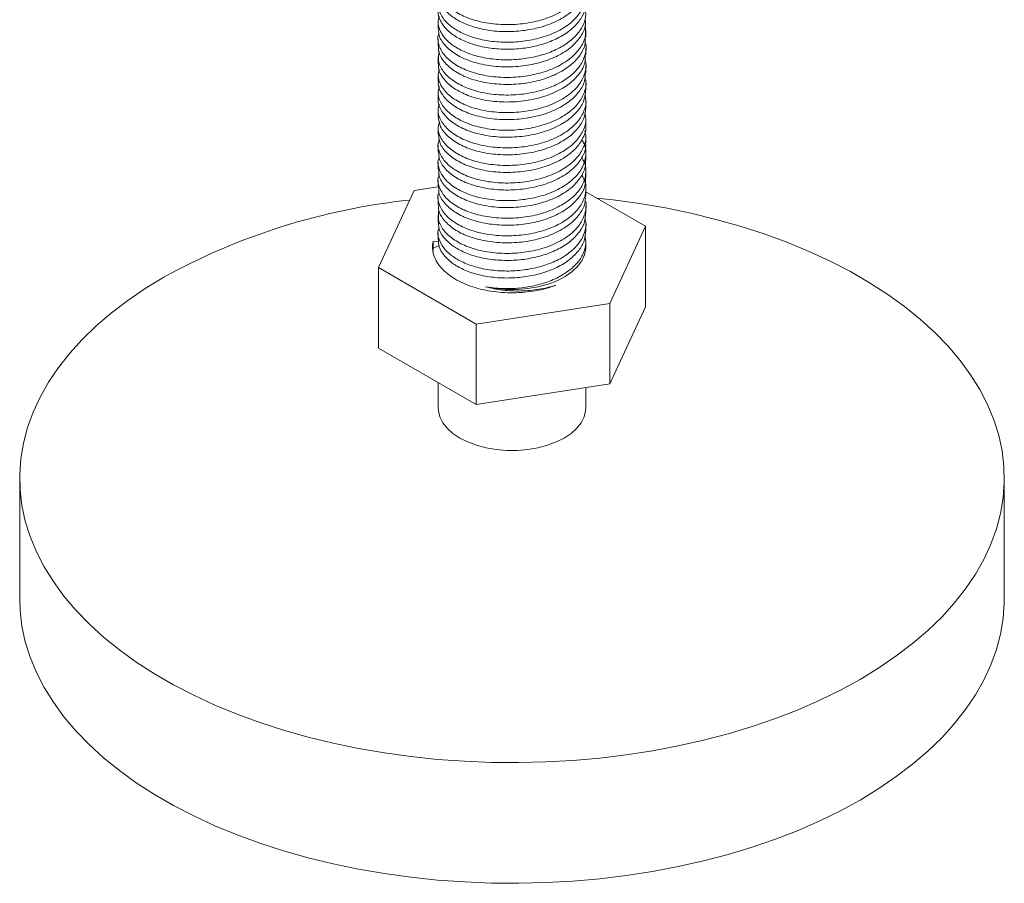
# Model space of a CAD drawing. Header units: millimetres. Extents: x 0 to 210, y 0 to 297.
# Tile 8 of 11: x 107 to 147, y 139 to 174. Entities that reach past the tile are written whole.
import ezdxf

# ---------------------------------------------------------------- set-up
doc = ezdxf.new("R2010")
doc.units = ezdxf.units.MM

msp = doc.modelspace()

# ---------------------------------------------------------------- linework, layer by layer
at = {"color": 7, "linetype": 'Continuous', "lineweight": 15}
for p, q in [((124.067, 173.585), (124.067, 173.301)), ((130.067, 172.944), (130.067, 173.228)), ((124.067, 172.871), (124.067, 172.587)), ((130.067, 172.229), (130.067, 172.514)), ((124.067, 172.156), (124.067, 171.872)), ((130.067, 171.515), (130.067, 171.799)), ((124.067, 171.442), (124.067, 171.158)), ((130.067, 170.8), (130.067, 171.085)), ((124.067, 170.727), (124.067, 170.443)), ((124.067, 170.013), (124.067, 169.729)), ((130.067, 170.086), (130.067, 170.37)), ((130.067, 169.371), (130.067, 169.655)), ((124.067, 169.298), (124.067, 169.014)), ((130.067, 168.657), (130.067, 168.941)), ((124.067, 168.584), (124.067, 168.3)), ((130.067, 167.943), (130.067, 168.227)), ((124.067, 167.869), (124.067, 167.585)), ((130.067, 167.228), (130.067, 167.512)), ((124.067, 166.876), (123.098, 166.726)), ((124.067, 167.155), (124.067, 166.871)), ((123.098, 166.726), (121.645, 163.596)), ((124.067, 166.44), (124.067, 166.156)), ((130.067, 166.514), (130.067, 166.798)), ((132.489, 165.273), (130.067, 166.671)), ((130.067, 165.799), (130.067, 166.083)), ((124.067, 165.726), (124.067, 165.442)), ((130.067, 165.085), (130.067, 165.369)), ((131.036, 162.143), (132.489, 165.273)), ((132.489, 162.007), (132.489, 165.273)), ((124.067, 165.011), (124.067, 164.727)), ((124.11, 164.489), (123.858, 164.386)), ((123.859, 164.385), (123.859, 164.643)), ((124.087, 164.636), (123.861, 164.652)), ((130.067, 164.434), (130.067, 164.654)), ((123.861, 164.264), (123.861, 164.393)), ((121.645, 163.596), (125.614, 161.304)), ((121.645, 160.33), (121.645, 163.596)), ((125.614, 161.304), (131.036, 162.143)), ((131.036, 158.877), (131.036, 162.143)), ((132.489, 162.007), (131.036, 158.877)), ((125.614, 158.038), (125.614, 161.304)), ((125.614, 158.038), (121.645, 160.33)), ((124.067, 158.931), (124.067, 157.902)), ((131.036, 158.877), (125.614, 158.038)), ((130.067, 157.902), (130.067, 158.727)), ((107.067, 155.044), (107.067, 150.145)), ((147.067, 150.145), (147.067, 155.044))]:
    msp.add_line(p, q, dxfattribs=at)
at = {"color": 7, "linetype": 'Continuous', "lineweight": 15, "flags": 128}
for points in [[(112.925, 163.208), (112.167, 162.746), (111.455, 162.261), (110.79, 161.753), (110.175, 161.225), (109.61, 160.679), (109.099, 160.115), (108.643, 159.536), (108.242, 158.943), (107.899, 158.339), (107.613, 157.724), (107.387, 157.101), (107.221, 156.472), (107.115, 155.839), (107.069, 155.203), (107.084, 154.567), (107.16, 153.932), (107.296, 153.301), (107.493, 152.675), (107.749, 152.056), (108.063, 151.446), (108.435, 150.847), (108.864, 150.261), (109.348, 149.689), (109.886, 149.134), (110.476, 148.597), (111.116, 148.079), (111.805, 147.582), (112.541, 147.108), (113.32, 146.658), (114.141, 146.234), (115.001, 145.836), (115.898, 145.466), (116.829, 145.126), (117.791, 144.815), (118.782, 144.536), (119.797, 144.288), (120.834, 144.073), (121.891, 143.892), (122.963, 143.744), (124.047, 143.631), (125.141, 143.552), (126.241, 143.508), (127.343, 143.5), (128.444, 143.526), (129.541, 143.587), (130.63, 143.683), (131.709, 143.814), (132.774, 143.978), (133.821, 144.177), (134.848, 144.408), (135.851, 144.672), (136.827, 144.967), (137.774, 145.292), (138.689, 145.648), (139.568, 146.032), (140.409, 146.443), (141.209, 146.88), (141.967, 147.342), (142.679, 147.828), (143.344, 148.335), (143.96, 148.863), (144.524, 149.41), (145.035, 149.973), (145.491, 150.552), (145.892, 151.145), (146.236, 151.75), (146.521, 152.364), (146.747, 152.987), (146.913, 153.616), (147.02, 154.249), (147.065, 154.885), (147.05, 155.521), (146.974, 156.156), (146.838, 156.787), (146.641, 157.414), (146.386, 158.032), (146.071, 158.642), (145.699, 159.241), (145.27, 159.827), (144.786, 160.399), (144.248, 160.954), (143.658, 161.492), (143.018, 162.01), (142.329, 162.506), (141.594, 162.98), (140.814, 163.43), (139.993, 163.855), (139.133, 164.252), (138.236, 164.622), (137.305, 164.963), (136.343, 165.273), (135.353, 165.553), (134.337, 165.8), (133.3, 166.015), (132.243, 166.197), (131.171, 166.344), (130.506, 166.418)], [(125.995, 162.817), (126.414, 162.744), (126.847, 162.707), (127.284, 162.707), (127.717, 162.744), (128.136, 162.816), (128.532, 162.923), (128.897, 163.062), (129.223, 163.23), (129.504, 163.424), (129.732, 163.639), (129.904, 163.871), (130.016, 164.116), (130.065, 164.366), (130.067, 164.434)], [(124.067, 157.902), (124.075, 157.779), (124.136, 157.534), (124.256, 157.297), (124.434, 157.072), (124.665, 156.864), (124.946, 156.677), (125.269, 156.516), (125.629, 156.382), (126.019, 156.279), (126.429, 156.21), (126.853, 156.175), (127.281, 156.175), (127.705, 156.21), (128.115, 156.279), (128.505, 156.382), (128.865, 156.516), (129.188, 156.677), (129.469, 156.864), (129.7, 157.072), (129.878, 157.297), (129.998, 157.534), (130.059, 157.779), (130.067, 157.902)], [(107.067, 150.145), (107.084, 149.668), (107.16, 149.033), (107.296, 148.402), (107.493, 147.776), (107.749, 147.157), (108.063, 146.547), (108.435, 145.948), (108.864, 145.362), (109.348, 144.79), (109.886, 144.235), (110.476, 143.697), (111.116, 143.18), (111.805, 142.683), (112.541, 142.209), (113.32, 141.759), (114.141, 141.335), (115.001, 140.937), (115.898, 140.567), (116.829, 140.226), (117.791, 139.916), (118.782, 139.637), (119.797, 139.389), (120.834, 139.174), (121.891, 138.993), (122.963, 138.845), (124.047, 138.732), (125.141, 138.653), (126.241, 138.609), (127.343, 138.6), (128.444, 138.627), (129.541, 138.688), (130.63, 138.784), (131.709, 138.914), (132.774, 139.079), (133.821, 139.277), (134.848, 139.509), (135.851, 139.772), (136.827, 140.067), (137.774, 140.393), (138.689, 140.748), (139.568, 141.132), (140.409, 141.543), (141.209, 141.981), (141.967, 142.443), (142.679, 142.929), (143.344, 143.436), (143.96, 143.964), (144.524, 144.51), (145.035, 145.074), (145.491, 145.653), (145.892, 146.246), (146.236, 146.851), (146.521, 147.465), (146.747, 148.088), (146.913, 148.717), (147.02, 149.35), (147.065, 149.986), (147.067, 150.145)]]:
    msp.add_lwpolyline(points, dxfattribs=at)
at = {"color": 7, "linetype": 'Continuous', "lineweight": 15}
msp.add_arc((125.702, 139.936), 26.549, 96.019, 118.7684, dxfattribs=at)
for points, knots in [([(130.037, 175.561), (130.052, 175.423), (130.082, 175.128), (129.883, 174.684), (129.502, 174.253), (128.939, 173.889), (128.254, 173.626), (127.493, 173.477), (126.699, 173.441), (125.921, 173.526), (125.231, 173.724), (124.671, 174.018), (124.264, 174.383), (124.073, 174.797), (124.026, 175.093), (124.094, 175.231), (124.094, 175.231)], [0, 0, 0, 0, 0.066003, 0.141504, 0.219504, 0.299032, 0.377283, 0.452778, 0.530828, 0.610357, 0.688561, 0.764052, 0.842152, 0.921683, 0.999839, 1, 1, 1, 1]), ([(124.079, 174.729), (124.075, 174.707), (124.05, 174.556), (124.166, 174.279), (124.431, 173.928), (124.85, 173.628), (125.38, 173.39), (126.009, 173.23), (126.704, 173.161), (127.438, 173.189), (128.176, 173.32), (128.871, 173.572), (129.451, 173.926), (129.848, 174.352), (130.055, 174.748), (130.045, 174.997), (130.041, 175.088)], [0, 0, 0, 0, 0.013438, 0.08933, 0.165054, 0.238533, 0.311006, 0.386222, 0.462295, 0.537095, 0.618284, 0.702104, 0.787612, 0.871793, 0.952973, 1, 1, 1, 1]), ([(130.036, 174.896), (130.04, 174.887), (130.11, 174.722), (130.055, 174.385), (129.858, 173.922), (129.448, 173.496), (128.871, 173.141), (128.175, 172.89), (127.438, 172.758), (126.704, 172.731), (126.009, 172.8), (125.38, 172.959), (124.849, 173.198), (124.433, 173.498), (124.16, 173.848), (124.039, 174.202), (124.089, 174.429), (124.11, 174.527)], [0, 0, 0, 0, 0.004151, 0.081348, 0.156064, 0.233543, 0.312243, 0.389389, 0.464114, 0.532959, 0.602975, 0.672202, 0.738906, 0.806534, 0.876229, 0.946079, 1, 1, 1, 1]), ([(124.072, 174.015), (124.07, 174.008), (124.043, 173.873), (124.146, 173.609), (124.39, 173.254), (124.793, 172.947), (125.311, 172.7), (125.929, 172.53), (126.619, 172.45), (127.326, 172.465), (128.01, 172.57), (128.648, 172.765), (129.207, 173.048), (129.65, 173.399), (129.936, 173.793), (130.071, 174.123), (130.053, 174.318), (130.048, 174.372)], [0, 0, 0, 0, 0.004433, 0.080182, 0.15602, 0.229849, 0.302072, 0.377025, 0.453089, 0.528131, 0.600424, 0.674126, 0.74992, 0.825716, 0.899425, 0.971715, 1, 1, 1, 1]), ([(130.037, 174.156), (130.053, 174.03), (130.086, 173.763), (129.94, 173.362), (129.649, 172.969), (129.208, 172.617), (128.648, 172.335), (128.01, 172.14), (127.326, 172.035), (126.619, 172.019), (125.929, 172.1), (125.311, 172.269), (124.793, 172.516), (124.392, 172.823), (124.138, 173.178), (124.037, 173.517), (124.092, 173.726), (124.114, 173.807)], [0, 0, 0, 0, 0.060313, 0.12719, 0.195381, 0.265503, 0.335623, 0.403807, 0.470688, 0.540112, 0.610482, 0.679824, 0.746639, 0.814942, 0.885102, 0.95518, 1, 1, 1, 1]), ([(124.093, 173.301), (124.088, 173.229), (124.074, 173.012), (124.279, 172.665), (124.675, 172.3), (125.24, 172.007), (125.93, 171.811), (126.709, 171.728), (127.504, 171.765), (128.264, 171.916), (128.947, 172.18), (129.509, 172.545), (129.884, 172.977), (130.063, 173.357), (130.05, 173.586), (130.046, 173.658)], [0, 0, 0, 0, 0.042554, 0.128091, 0.212051, 0.293247, 0.377397, 0.462932, 0.546838, 0.62804, 0.71224, 0.797773, 0.881623, 0.962835, 1, 1, 1, 1]), ([(130.046, 173.442), (130.058, 173.298), (130.082, 172.997), (129.888, 172.547), (129.508, 172.115), (128.948, 171.75), (128.264, 171.485), (127.504, 171.335), (126.709, 171.297), (125.931, 171.381), (125.239, 171.577), (124.678, 171.87), (124.268, 172.235), (124.074, 172.648), (124.026, 172.945), (124.094, 173.084), (124.094, 173.085)], [0, 0, 0, 0, 0.068725, 0.143971, 0.221662, 0.300913, 0.378928, 0.454165, 0.531908, 0.61116, 0.689129, 0.764361, 0.842153, 0.921408, 0.999329, 1, 1, 1, 1]), ([(124.092, 172.586), (124.086, 172.53), (124.064, 172.328), (124.248, 171.993), (124.623, 171.622), (125.173, 171.32), (125.851, 171.113), (126.624, 171.016), (127.42, 171.041), (128.185, 171.179), (128.879, 171.432), (129.457, 171.788), (129.852, 172.215), (130.056, 172.609), (130.045, 172.855), (130.041, 172.944)], [0, 0, 0, 0, 0.033437, 0.118968, 0.203238, 0.284456, 0.368289, 0.453823, 0.538044, 0.619253, 0.703141, 0.788679, 0.87285, 0.954051, 1, 1, 1, 1]), ([(130.037, 172.753), (130.04, 172.747), (130.11, 172.583), (130.056, 172.248), (129.863, 171.785), (129.454, 171.357), (128.88, 171.002), (128.185, 170.749), (127.42, 170.611), (126.624, 170.586), (125.852, 170.682), (125.173, 170.89), (124.624, 171.191), (124.243, 171.562), (124.043, 171.97), (124.084, 172.245), (124.103, 172.375)], [0, 0, 0, 0, 0.0032486, 0.0806309, 0.1554858, 0.2330788, 0.3119316, 0.3892635, 0.4641251, 0.5417641, 0.620614, 0.6978949, 0.7727656, 0.8504498, 0.929296, 1, 1, 1, 1]), ([(130.031, 172.031), (130.039, 172.01), (130.11, 171.831), (130.045, 171.483), (129.828, 171.022), (129.401, 170.601), (128.811, 170.255), (128.106, 170.014), (127.335, 169.888), (126.539, 169.876), (125.774, 169.985), (125.108, 170.203), (124.575, 170.514), (124.213, 170.891), (124.038, 171.287), (124.088, 171.547), (124.111, 171.661)], [0, 0, 0, 0, 0.010578, 0.087712, 0.162708, 0.240631, 0.31952, 0.396599, 0.471617, 0.549581, 0.628462, 0.705484, 0.780526, 0.85853, 0.937402, 1, 1, 1, 1]), ([(124.088, 171.872), (124.082, 171.83), (124.055, 171.645), (124.219, 171.321), (124.573, 170.944), (125.108, 170.634), (125.774, 170.415), (126.54, 170.306), (127.335, 170.319), (128.106, 170.445), (128.81, 170.686), (129.403, 171.032), (129.819, 171.452), (130.046, 171.861), (130.044, 172.124), (130.044, 172.23)], [0, 0, 0, 0, 0.024345, 0.109831, 0.194376, 0.27571, 0.359192, 0.444687, 0.529189, 0.610497, 0.694039, 0.779544, 0.864001, 0.945285, 1, 1, 1, 1]), ([(124.082, 171.157), (124.078, 171.131), (124.046, 170.961), (124.193, 170.65), (124.525, 170.267), (125.045, 169.948), (125.697, 169.719), (126.455, 169.598), (127.251, 169.597), (128.026, 169.711), (128.739, 169.94), (129.347, 170.276), (129.784, 170.69), (130.035, 171.112), (130.044, 171.393), (130.049, 171.516)], [0, 0, 0, 0, 0.0152919, 0.1006972, 0.1854847, 0.2670316, 0.3501316, 0.4355526, 0.5203019, 0.6018065, 0.6849721, 0.7704077, 0.8551179, 0.9365829, 1, 1, 1, 1]), ([(130.026, 171.31), (130.039, 171.273), (130.109, 171.079), (130.031, 170.718), (129.791, 170.26), (129.345, 169.845), (128.74, 169.51), (128.026, 169.281), (127.251, 169.167), (126.455, 169.167), (125.697, 169.289), (125.044, 169.518), (124.527, 169.837), (124.186, 170.22), (124.034, 170.604), (124.092, 170.848), (124.116, 170.947)], [0, 0, 0, 0, 0.017921, 0.094783, 0.170014, 0.248243, 0.327142, 0.403944, 0.479212, 0.557477, 0.636362, 0.713104, 0.788411, 0.866711, 0.945581, 1, 1, 1, 1]), ([(124.074, 170.443), (124.072, 170.432), (124.038, 170.278), (124.17, 169.98), (124.479, 169.591), (124.983, 169.264), (125.621, 169.024), (126.371, 168.891), (127.166, 168.877), (127.946, 168.979), (128.668, 169.196), (129.289, 169.521), (129.746, 169.929), (130.024, 170.364), (130.045, 170.662), (130.056, 170.801)], [0, 0, 0, 0, 0.0062867, 0.0915768, 0.1765731, 0.2584287, 0.3411178, 0.4264294, 0.511393, 0.5931903, 0.6759498, 0.7612818, 0.8462119, 0.9279536, 1, 1, 1, 1]), ([(130.022, 170.589), (130.039, 170.537), (130.107, 170.327), (130.015, 169.953), (129.752, 169.499), (129.287, 169.091), (128.668, 168.765), (127.946, 168.549), (127.166, 168.447), (126.371, 168.46), (125.622, 168.594), (124.982, 168.834), (124.481, 169.16), (124.161, 169.549), (124.031, 169.921), (124.095, 170.149), (124.119, 170.232)], [0, 0, 0, 0, 0.025277, 0.101844, 0.177406, 0.255916, 0.334797, 0.4113, 0.486913, 0.565454, 0.644316, 0.720754, 0.796422, 0.874992, 0.953835, 1, 1, 1, 1]), ([(124.07, 169.729), (124.088, 169.589), (124.125, 169.306), (124.442, 168.915), (124.921, 168.581), (125.548, 168.33), (126.287, 168.185), (127.081, 168.158), (127.865, 168.249), (128.595, 168.453), (129.229, 168.767), (129.707, 169.168), (130.011, 169.616), (130.047, 169.93), (130.065, 170.086)], [0, 0, 0, 0, 0.082478, 0.16765, 0.24991, 0.332159, 0.417327, 0.502471, 0.584657, 0.666982, 0.752176, 0.837292, 0.919406, 1, 1, 1, 1]), ([(130.021, 169.868), (130.04, 169.801), (130.104, 169.576), (129.996, 169.189), (129.711, 168.738), (129.228, 168.337), (128.595, 168.022), (127.865, 167.818), (127.081, 167.728), (126.287, 167.754), (125.548, 167.9), (124.922, 168.15), (124.437, 168.484), (124.139, 168.879), (124.029, 169.238), (124.098, 169.449), (124.12, 169.517)], [0, 0, 0, 0, 0.032649, 0.108899, 0.184886, 0.263651, 0.342488, 0.41867, 0.494723, 0.573514, 0.652326, 0.728439, 0.804561, 0.883377, 0.962164, 1, 1, 1, 1]), ([(124.08, 169.015), (124.09, 168.891), (124.112, 168.622), (124.401, 168.24), (124.862, 167.899), (125.475, 167.638), (126.204, 167.48), (126.997, 167.441), (127.783, 167.519), (128.521, 167.711), (129.166, 168.015), (129.671, 168.408), (129.968, 168.855), (130.095, 169.186), (130.062, 169.357), (130.059, 169.371)], [0, 0, 0, 0, 0.073369, 0.158684, 0.241382, 0.32323, 0.408222, 0.493515, 0.576143, 0.658051, 0.743075, 0.828346, 0.910902, 0.992873, 1, 1, 1, 1]), ([(130.021, 169.148), (130.042, 169.065), (130.101, 168.825), (129.975, 168.425), (129.669, 167.978), (129.166, 167.584), (128.521, 167.281), (127.783, 167.089), (126.997, 167.011), (126.204, 167.05), (125.475, 167.207), (124.863, 167.468), (124.395, 167.809), (124.12, 168.209), (124.027, 168.554), (124.099, 168.749), (124.118, 168.802)], [0, 0, 0, 0, 0.040042, 0.115981, 0.192461, 0.271457, 0.350223, 0.426104, 0.50265, 0.581666, 0.660403, 0.736227, 0.81284, 0.891876, 0.970582, 1, 1, 1, 1]), ([(129.899, 168.789), (129.935, 168.734), (130.069, 168.526), (130.09, 168.136), (129.96, 167.662), (129.621, 167.218), (129.104, 166.833), (128.446, 166.54), (127.701, 166.361), (126.911, 166.294), (126.122, 166.347), (125.404, 166.516), (124.806, 166.787), (124.355, 167.135), (124.103, 167.54), (124.026, 167.871), (124.099, 168.049), (124.114, 168.086)], [0, 0, 0, 0, 0.026662, 0.100946, 0.172409, 0.245047, 0.3198, 0.394052, 0.465473, 0.53817, 0.612937, 0.687157, 0.758539, 0.831294, 0.906075, 0.980261, 1, 1, 1, 1]), ([(124.087, 168.301), (124.091, 168.192), (124.1, 167.938), (124.362, 167.565), (124.804, 167.217), (125.404, 166.946), (126.122, 166.777), (126.912, 166.725), (127.701, 166.791), (128.446, 166.971), (129.103, 167.263), (129.625, 167.649), (129.946, 168.092), (130.087, 168.437), (130.056, 168.625), (130.051, 168.656)], [0, 0, 0, 0, 0.064239, 0.149662, 0.232771, 0.314312, 0.399095, 0.484502, 0.567545, 0.649131, 0.733951, 0.819342, 0.902317, 0.98395, 1, 1, 1, 1]), ([(129.901, 168.067), (129.943, 167.997), (130.078, 167.773), (130.086, 167.37), (129.933, 166.898), (129.575, 166.459), (129.039, 166.082), (128.37, 165.801), (127.618, 165.634), (126.826, 165.58), (126.041, 165.645), (125.333, 165.826), (124.751, 166.106), (124.317, 166.462), (124.089, 166.87), (124.026, 167.187), (124.097, 167.348), (124.107, 167.37)], [0, 0, 0, 0, 0.0333874, 0.1075913, 0.1789593, 0.2520603, 0.3270112, 0.4011783, 0.472519, 0.5456744, 0.6206348, 0.6947643, 0.76608, 0.8392892, 0.9142581, 0.9883492, 1, 1, 1, 1]), ([(124.091, 167.586), (124.09, 167.492), (124.088, 167.254), (124.325, 166.892), (124.749, 166.537), (125.334, 166.256), (126.041, 166.076), (126.826, 166.01), (127.618, 166.065), (128.37, 166.232), (129.038, 166.512), (129.578, 166.89), (129.921, 167.328), (130.079, 167.688), (130.051, 167.894), (130.045, 167.942)], [0, 0, 0, 0, 0.055099, 0.140596, 0.224086, 0.305416, 0.389956, 0.475443, 0.558871, 0.64023, 0.724813, 0.810289, 0.893655, 0.975046, 1, 1, 1, 1]), ([(129.904, 167.347), (129.952, 167.262), (130.086, 167.022), (130.079, 166.604), (129.904, 166.135), (129.526, 165.701), (128.973, 165.332), (128.293, 165.063), (127.535, 164.908), (126.741, 164.866), (125.96, 164.945), (125.265, 165.137), (124.697, 165.426), (124.281, 165.789), (124.078, 166.201), (124.026, 166.503), (124.095, 166.647), (124.098, 166.654)], [0, 0, 0, 0, 0.040543, 0.114611, 0.185943, 0.259455, 0.334547, 0.408573, 0.479892, 0.553454, 0.628551, 0.702534, 0.773843, 0.847454, 0.922554, 0.996494, 1, 1, 1, 1]), ([(124.093, 166.871), (124.089, 166.793), (124.077, 166.57), (124.291, 166.219), (124.695, 165.857), (125.265, 165.567), (125.96, 165.375), (126.741, 165.297), (127.535, 165.339), (128.293, 165.494), (128.972, 165.763), (129.528, 166.131), (129.894, 166.565), (130.07, 166.94), (130.048, 167.162), (130.042, 167.228)], [0, 0, 0, 0, 0.045961, 0.131496, 0.215336, 0.296553, 0.380816, 0.466348, 0.550132, 0.631361, 0.715672, 0.801199, 0.884926, 0.96617, 1, 1, 1, 1]), ([(124.093, 166.156), (124.087, 166.094), (124.067, 165.887), (124.259, 165.547), (124.642, 165.178), (125.198, 164.88), (125.881, 164.676), (126.656, 164.585), (127.451, 164.614), (128.215, 164.757), (128.905, 165.014), (129.477, 165.374), (129.864, 165.802), (130.06, 166.191), (130.046, 166.431), (130.041, 166.514)], [0, 0, 0, 0, 0.036834, 0.122373, 0.206532, 0.287732, 0.371687, 0.457228, 0.541336, 0.622532, 0.706541, 0.792082, 0.876139, 0.957333, 1, 1, 1, 1]), ([(130.04, 166.326), (130.041, 166.325), (130.11, 166.167), (130.06, 165.837), (129.875, 165.372), (129.474, 164.943), (128.906, 164.584), (128.214, 164.327), (127.451, 164.184), (126.656, 164.154), (125.881, 164.246), (125.198, 164.449), (124.643, 164.748), (124.254, 165.116), (124.045, 165.528), (124.082, 165.809), (124.099, 165.944)], [0, 0, 0, 0, 0.000519, 0.077987, 0.152814, 0.230278, 0.30911, 0.38653, 0.461358, 0.53887, 0.617701, 0.695072, 0.769903, 0.847462, 0.926292, 1, 1, 1, 1]), ([(124.087, 165.442), (124.085, 165.363), (124.081, 165.155), (124.264, 164.831), (124.6, 164.502), (125.069, 164.226), (125.645, 164.021), (126.31, 163.9), (127.016, 163.873), (127.714, 163.94), (128.375, 164.095), (128.973, 164.34), (129.473, 164.664), (129.828, 165.042), (130.037, 165.426), (130.049, 165.682), (130.055, 165.8)], [0, 0, 0, 0, 0.046722, 0.122779, 0.197731, 0.269952, 0.343767, 0.419595, 0.49534, 0.568921, 0.64128, 0.716391, 0.792445, 0.86731, 0.939475, 1, 1, 1, 1]), ([(130.029, 165.581), (130.043, 165.537), (130.099, 165.351), (130.033, 165.02), (129.833, 164.612), (129.471, 164.234), (128.973, 163.909), (128.375, 163.664), (127.714, 163.509), (127.016, 163.443), (126.31, 163.469), (125.646, 163.591), (125.069, 163.796), (124.601, 164.071), (124.257, 164.401), (124.081, 164.77), (124.035, 165.048), (124.092, 165.191), (124.099, 165.208)], [0, 0, 0, 0, 0.02189, 0.090604, 0.157674, 0.227254, 0.297939, 0.367748, 0.434999, 0.503386, 0.573784, 0.644259, 0.712864, 0.779986, 0.849647, 0.920335, 0.990068, 1, 1, 1, 1]), ([(124.088, 164.727), (124.084, 164.664), (124.072, 164.471), (124.234, 164.16), (124.551, 163.824), (125.007, 163.541), (125.571, 163.327), (126.227, 163.195), (126.931, 163.157), (127.631, 163.213), (128.298, 163.357), (128.906, 163.591), (129.419, 163.907), (129.794, 164.28), (130.027, 164.678), (130.051, 164.951), (130.063, 165.085)], [0, 0, 0, 0, 0.037602, 0.113651, 0.188848, 0.261306, 0.334753, 0.41045, 0.486321, 0.560266, 0.632429, 0.707289, 0.783346, 0.858465, 0.930834, 1, 1, 1, 1]), ([(130.026, 164.866), (130.043, 164.804), (130.097, 164.601), (130.017, 164.255), (129.798, 163.85), (129.418, 163.477), (128.906, 163.161), (128.298, 162.926), (127.631, 162.782), (126.932, 162.727), (126.378, 162.755), (126.075, 162.804), (125.995, 162.817)], [0, 0, 0, 0, 0.049715, 0.162348, 0.273135, 0.388135, 0.504568, 0.619171, 0.729644, 0.842845, 0.958995, 1, 1, 1, 1]), ([(123.861, 164.652), (123.825, 164.475), (123.833, 164.299), (123.909, 164.038), (123.946, 163.951), (124.038, 163.783), (124.095, 163.702), (124.228, 163.543), (124.304, 163.466), (124.476, 163.319), (124.57, 163.25), (124.774, 163.12), (124.884, 163.059), (125.12, 162.945), (125.245, 162.894), (125.504, 162.801), (125.639, 162.761), (125.919, 162.69), (126.065, 162.661), (126.36, 162.614), (126.509, 162.597), (126.811, 162.575), (126.964, 162.57), (127.425, 162.574), (127.726, 162.601), (128.165, 162.68), (128.309, 162.712), (128.586, 162.788), (128.72, 162.831), (128.848, 162.88)], [0, 0, 0, 0, 0.125, 0.125, 0.1875, 0.1875, 0.25, 0.25, 0.3125, 0.3125, 0.375, 0.375, 0.4375, 0.4375, 0.5, 0.5, 0.5625, 0.5625, 0.625, 0.625, 0.6875, 0.6875, 0.75, 0.75, 0.875, 0.875, 0.9375, 0.9375, 1, 1, 1, 1]), ([(128.848, 162.88), (128.63, 162.81), (128.402, 162.755), (127.928, 162.676), (127.679, 162.652), (127.187, 162.64), (126.941, 162.651), (126.452, 162.709), (126.218, 162.755), (125.995, 162.817)], [0, 0, 0, 0, 0.25, 0.25, 0.5, 0.5, 0.75, 0.75, 1, 1, 1, 1])]:
    msp.add_open_spline(points, degree=3, knots=knots, dxfattribs=at)

doc.saveas('drawing.dxf')
